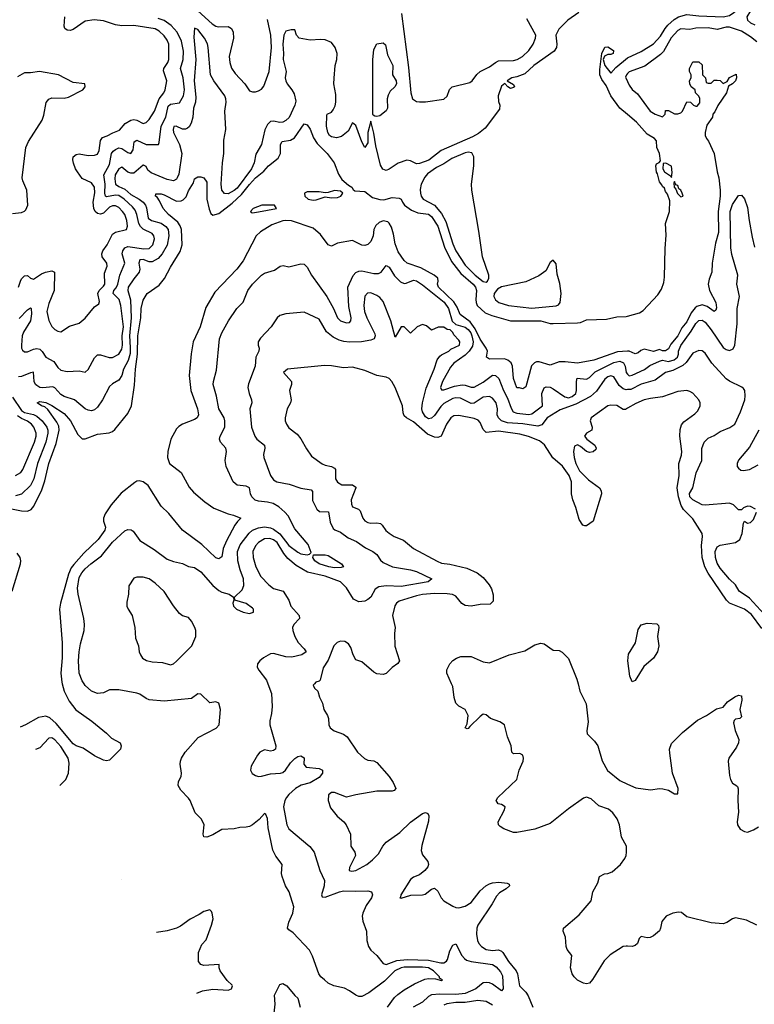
# Model space of a CAD drawing. Header units: inches. Extents: x 1384664 to 1536621, y 460766 to 646467.
# Tile 21 of 256: x 1435998 to 1440834, y 477889 to 484372. Entities that reach past the tile are written whole.
import ezdxf

# ---------------------------------------------------------------- set-up
doc = ezdxf.new("R2010")
doc.units = ezdxf.units.IN
doc.header["$MEASUREMENT"] = 0
for name, color, linetype in [('B4437', 7, 'Continuous'), ('B4438', 7, 'Continuous'), ('B4447', 7, 'Continuous'), ('B4448', 7, 'Continuous')]:
    doc.layers.add(name, color=color, linetype=linetype)

msp = doc.modelspace()

# ---------------------------------------------------------------- linework, layer by layer
at = {"layer": 'B4437', "color": 5}
for points, elevation in [([(1436278, 480000), (1436290.1, 479950), (1436324.2, 479884.2), (1436367.9, 479827.9), (1436472.7, 479752.7), (1436570, 479674), (1436602, 479642), (1436658.8, 479610), (1436667.3, 479590), (1436662, 479570), (1436590, 479496), (1436570, 479491.8), (1436550, 479497.7), (1436490, 479525.5), (1436415.1, 479575.1), (1436370, 479589.9), (1436350, 479604.1), (1436238.1, 479738), (1436195.8, 479775.8), (1436170, 479785.5), (1436123, 479777), (1436037, 479730), (1436000.4, 479714.2)], 520), ([(1438420.2, 477870), (1438466.3, 477933.7), (1438486.5, 477953.5), (1438530, 477984.7), (1438596.6, 478023.4), (1438665, 478055), (1438690, 478059.9), (1438736.6, 478056.6), (1438774.5, 478045.5), (1438782, 478050), (1438761.8, 478061.8), (1438761.6, 478070), (1438722.6, 478110), (1438690.2, 478130), (1438650, 478134.5), (1438530, 478134.3), (1438510, 478130.1), (1438467.7, 478110), (1438399, 478041), (1438296, 477964), (1438250, 477940.4), (1438230, 477940.4), (1438210, 477948.5), (1438170, 477977.8), (1438135.4, 477995.4), (1438066.2, 478010), (1438030, 478029.2), (1438004.1, 478050), (1437981.1, 478070), (1437967.2, 478090), (1437926.3, 478206.3), (1437905.5, 478245.5), (1437799.5, 478359.5), (1437770, 478378.7), (1437760.9, 478390), (1437769.3, 478430), (1437796.1, 478490), (1437803.1, 478530), (1437771.6, 478630), (1437747.2, 478670), (1437727, 478730), (1437722.6, 478750), (1437727.2, 478810), (1437684.6, 478864.6), (1437664, 478904), (1437633.7, 479050), (1437630, 479112), (1437618, 479138), (1437610, 479146), (1437574.1, 479105.9), (1437530, 479070.5), (1437510, 479060.5), (1437490, 479054.9), (1437446.5, 479053.5), (1437410, 479044.2), (1437330, 479040.3), (1437270, 479004.9), (1437230.7, 478990.7), (1437210.9, 478990.9), (1437206, 479010), (1437212.7, 479070), (1437203.8, 479090), (1437192.7, 479110), (1437154, 479150), (1437120.7, 479230), (1437110, 479246), (1437059.2, 479299.2), (1437042.4, 479330), (1437043.4, 479356.6), (1437060.7, 479390), (1437064, 479410), (1437054, 479470), (1437057.3, 479490), (1437064, 479510), (1437088, 479550), (1437173.7, 479646.3), (1437292.1, 479707.9), (1437310.3, 479730), (1437320.3, 479830), (1437310, 479871), (1437290, 479880.7), (1437250, 479873.4), (1437190.2, 479930.2), (1437170, 479934.4), (1437130, 479902.6), (1436950, 479885.5), (1436850, 479894.7), (1436830, 479901.8), (1436790, 479930.3), (1436770, 479938), (1436650, 479960.8), (1436590, 479960.2), (1436550, 479940.9), (1436510, 479935.3), (1436470, 479951.4), (1436430, 479987.9), (1436422.2, 480000)], 540), ([(1437632.5, 480000), (1437655.6, 479935.6), (1437659.8, 479850), (1437655.4, 479804.6), (1437644.2, 479755.8), (1437644.9, 479730), (1437685.5, 479590), (1437682.8, 479570), (1437670, 479559.3), (1437650, 479556), (1437610, 479563.7), (1437578.8, 479550), (1437563, 479530), (1437522.4, 479457.6), (1437518.3, 479430), (1437529.3, 479409.3), (1437550, 479394.9), (1437570, 479389.2), (1437590, 479390.2), (1437650, 479406), (1437715.1, 479410), (1437730, 479415.2), (1437747.4, 479430), (1437781.2, 479478.8), (1437810, 479507.9), (1437830, 479521.2), (1437850, 479525.2), (1437871.9, 479511.9), (1437868.1, 479470), (1437884.2, 479450), (1437970, 479442.7), (1437990.9, 479430.9), (1437992.1, 479410), (1437970, 479383.4), (1437910, 479346.3), (1437851.6, 479331.6), (1437812.9, 479310), (1437770, 479270.5), (1437755.1, 479250), (1437743.9, 479230), (1437735.7, 479190), (1437757.5, 479070), (1437770, 479045.3), (1437907.3, 478927.3), (1437936.5, 478890), (1437973.6, 478770), (1438004.4, 478704.5), (1438002.1, 478670), (1437985.5, 478610), (1437990, 478596.4), (1438010, 478594.3), (1438102.9, 478630), (1438130, 478635.5), (1438207, 478633), (1438290, 478637), (1438314, 478630), (1438321.3, 478610), (1438314.9, 478590), (1438279.2, 478540.8), (1438256.8, 478490), (1438253.7, 478470), (1438257, 478437), (1438280.9, 478370), (1438284.2, 478310), (1438294, 478270), (1438310, 478245.5), (1438350.3, 478210.3), (1438390, 478157.3), (1438410, 478150.4), (1438481.5, 478178.5), (1438550, 478185.2), (1438690, 478179.9), (1438770, 478161.5), (1438790, 478162.3), (1438807.4, 478172.6), (1438814.9, 478185.1), (1438830, 478240.3), (1438850, 478277.8), (1438870, 478288.4), (1438909.5, 478209.5), (1438925.5, 478190), (1438940.5, 478180.5), (1438970.6, 478170.6), (1439110, 478150.6), (1439135.8, 478135.8), (1439163.2, 478103.2), (1439176.3, 478076.3), (1439181.5, 477990), (1439170, 477977.4), (1439110, 478020.8), (1439090, 478030.4), (1439070, 478033.4), (1439050, 478030.5), (1439000.2, 477990), (1438930, 477960.8), (1438870, 477953.5), (1438764, 477956), (1438710, 477951.1), (1438690, 477940.6), (1438650, 477904.3), (1438589.5, 477870.5)], 560), ([(1437938.5, 480000), (1437930.3, 479990), (1437939.5, 479970), (1437960.2, 479950), (1437971.2, 479911.2), (1437991.6, 479871.6), (1438000.3, 479830), (1438024.9, 479790), (1438031.6, 479770), (1438033.4, 479730), (1438041.3, 479710), (1438067.7, 479690), (1438130, 479668.8), (1438154.9, 479650), (1438223.1, 479550), (1438267.1, 479507.1), (1438290, 479496.8), (1438330, 479491.5), (1438350, 479481.4), (1438430.7, 479390), (1438457.3, 479350), (1438474.3, 479310), (1438462.4, 479297.6), (1438450, 479292.2), (1438350, 479292.6), (1438210, 479268.7), (1438150, 479252.4), (1438070, 479284.4), (1438050, 479284.2), (1438031.1, 479268.9), (1438028.8, 479230), (1438043.3, 479183.3), (1438087.6, 479127.6), (1438132.4, 479090), (1438148.5, 479070), (1438175.6, 479010), (1438177.4, 478930), (1438204.9, 478890), (1438208.9, 478870), (1438169.4, 478790), (1438168, 478770), (1438185.5, 478765.5), (1438210, 478770.2), (1438282.4, 478810), (1438319.9, 478840.1), (1438359.5, 478880.5), (1438389.2, 478930.8), (1438410, 478955.7), (1438500, 479020), (1438570, 479088), (1438650, 479146.4), (1438670, 479152), (1438685.5, 479145.5), (1438691.8, 479130), (1438690, 479095.3), (1438645.5, 478934.5), (1438642.2, 478902.2), (1438650, 478872.7), (1438684.2, 478830), (1438688.8, 478810), (1438685.9, 478794.1), (1438664.4, 478770), (1438630, 478742.4), (1438590, 478726.3), (1438570, 478711.1), (1438506.3, 478610), (1438505.8, 478594.2), (1438501, 478590), (1438510, 478587.8), (1438572.2, 478607.9), (1438650, 478609.4), (1438666.5, 478613.5), (1438710, 478648.2), (1438730, 478653), (1438750, 478633), (1438773.7, 478590), (1438791.2, 478571.2), (1438850, 478534.6), (1438870, 478526.3), (1438890, 478524.2), (1438930, 478535.4), (1438970, 478559.3), (1439030, 478637.3), (1439067.3, 478670), (1439090, 478681.4), (1439110, 478689.6), (1439153, 478693), (1439207.2, 478687.2), (1439219.5, 478679.5), (1439222.4, 478670), (1439201.5, 478650), (1439157.9, 478622.1), (1439137.8, 478602.2), (1439109.1, 478550), (1439013.6, 478410), (1439006.9, 478390), (1439005.5, 478350), (1439011.5, 478310), (1439020.9, 478290), (1439037.5, 478270), (1439070, 478249), (1439110, 478243.1), (1439150, 478247), (1439170, 478240.1), (1439179.2, 478230), (1439215.8, 478170), (1439265.9, 478110), (1439275, 478090), (1439288.4, 478010), (1439329.6, 477969.6), (1439344.9, 477944.9), (1439376.9, 477870)], 580), ([(1440000, 478271.9), (1439990, 478272.4), (1439970, 478268.9), (1439885.3, 478214.7), (1439845.6, 478174.4), (1439770, 478053), (1439750, 478028.4), (1439730, 478024.9), (1439710, 478028.8), (1439670, 478049.1), (1439648.2, 478070), (1439635.9, 478090), (1439623.8, 478130), (1439632.4, 478210), (1439602.2, 478250), (1439595.2, 478270), (1439591.5, 478331.4), (1439576.3, 478370), (1439577.3, 478390), (1439682.1, 478477.9), (1439761.1, 478570), (1439771.8, 478630), (1439803.7, 478690), (1439815.5, 478730), (1439849.1, 478749.1), (1439870, 478749.5), (1439898.7, 478761.3), (1439952.4, 478810), (1439981.1, 478850), (1439990.2, 478869.8), (1439993.1, 478890), (1439992.2, 478930), (1439960.4, 478990), (1439946, 479070), (1439932.4, 479110), (1439902.4, 479150), (1439873.5, 479173.5), (1439810, 479196.9), (1439761.2, 479241.2), (1439730, 479252.7), (1439710, 479246), (1439610, 479176), (1439490, 479080.7), (1439390, 479042.2), (1439270, 479020.8), (1439250, 479020.9), (1439185.1, 479045.1), (1439160.2, 479060.3), (1439150.5, 479070), (1439147.7, 479090), (1439190.4, 479170), (1439194, 479190), (1439170, 479203.8), (1439147.7, 479210), (1439134.9, 479230), (1439146.7, 479250), (1439272, 479370), (1439286, 479430), (1439312.4, 479490), (1439315.5, 479510), (1439310.7, 479530), (1439290, 479540.7), (1439250, 479537.3), (1439237.3, 479550), (1439233.4, 479590), (1439210.5, 479650), (1439190.7, 479730), (1439158.8, 479750), (1439097.3, 479770), (1439070, 479796), (1439050, 479798.4), (1439030, 479783.2), (1438960.8, 479719.2), (1438950, 479704.2), (1438943.1, 479703.1), (1438931, 479710), (1438943.9, 479736.1), (1438950.1, 479790), (1438930, 479830.2), (1438890, 479851.2), (1438870, 479872), (1438858.9, 479910), (1438850, 479981), (1438841.6, 480000)], 620), ([(1439674, 480000), (1439686.2, 479950), (1439727.7, 479867.7), (1439740.6, 479750), (1439731.7, 479690), (1439733.3, 479670), (1439781.8, 479621.8), (1439803.2, 479590), (1439832.6, 479492.6), (1439867.7, 479427.7), (1439950, 479362), (1440000, 479339.5)], 620), ([(1436210, 479643.5), (1436190, 479640.5), (1436130, 479577), (1436102, 479566.7)], 540), ([(1436261.4, 479329.5), (1436300.9, 479370), (1436319.6, 479410), (1436323.3, 479476.7), (1436317.4, 479510), (1436270, 479587.4), (1436230, 479630.8), (1436210, 479643.5)], 540), ([(1436671.5, 478710.3), (1436671.2, 478711.2), (1436670.7, 478711.7)], 520), ([(1437165.1, 477961.5), (1437202.7, 477977.2), (1437270, 477988.8), (1437370, 477982.4), (1437393.4, 477990), (1437398.8, 478010), (1437395.9, 478015.9), (1437364.9, 478044.9), (1437318, 478110), (1437311, 478130), (1437310.8, 478150.8), (1437210, 478144.7), (1437190, 478151.3), (1437176, 478170), (1437176, 478230), (1437198, 478282), (1437225.4, 478314.6), (1437261, 478410), (1437271, 478451), (1437266, 478490), (1437259.8, 478499.8), (1437250, 478510.6), (1437210, 478501.3), (1437180.1, 478479.9), (1437120.7, 478450), (1437056.2, 478403.8), (1437029.8, 478390.2), (1436970, 478373.6), (1436899, 478362.6)], 520), ([(1437673.8, 477830), (1437680.3, 477890), (1437674.9, 477950), (1437710, 478019), (1437730, 478025.2), (1437756, 478010), (1437810, 477946.6), (1437829.6, 477929.6), (1437844.4, 477870)], 540), ([(1439110, 477883.8), (1439068.7, 477908.7), (1439014, 477913.9), (1438930, 477902.1), (1438870, 477901.7), (1438810, 477891.9), (1438790, 477884.3)], 580)]:
    msp.add_lwpolyline(points, dxfattribs=dict(at, elevation=elevation))
at = {"layer": 'B4438', "color": 5}
for points, elevation in [([(1439680.2, 484419.8), (1439607.7, 484370), (1439546.8, 484310), (1439528.5, 484270), (1439534, 484210), (1439531.1, 484190), (1439515.7, 484164.3), (1439383.1, 484070), (1439323.6, 484016.4), (1439270, 483995.3), (1439238, 483990), (1439208, 483970), (1439250, 483946), (1439255.3, 483930), (1439250, 483924.7), (1439230, 483918), (1439212, 483930), (1439192.7, 483952.7), (1439170, 483934.8), (1439148.8, 483870), (1439150, 483834), (1439158, 483810), (1439157.1, 483782.9), (1439062, 483658), (1439018.3, 483621.7), (1438979.7, 483600.3), (1438772, 483510), (1438691.8, 483448.1), (1438630, 483426), (1438610, 483423.8), (1438570, 483443.1), (1438546.8, 483446.8), (1438490, 483427.4), (1438430, 483387.4), (1438410, 483379.1), (1438388.2, 483388.2), (1438374.1, 483414.1), (1438341.7, 483541.7), (1438330, 483626), (1438310, 483704.7), (1438289.7, 483630), (1438290, 483562), (1438270, 483531.3), (1438250, 483566.8), (1438210, 483676), (1438190, 483692), (1438161.5, 483638.5), (1438116.3, 483603.7), (1438084.8, 483595.2), (1438050, 483601.3), (1438038, 483610), (1438026, 483630), (1438017.6, 483670), (1438019.6, 483740.4), (1438022, 483750), (1438050, 483764), (1438062.5, 483777.5), (1438075.8, 483804.2), (1438079.3, 483830), (1438078.5, 483878.5), (1438067.3, 483950), (1438067.7, 483987.7), (1438074.4, 484070), (1438085.7, 484110), (1438087.9, 484150), (1438075.5, 484190), (1438050, 484221), (1438010, 484239.9), (1437977.9, 484242.1), (1437910, 484236.3), (1437838.8, 484250), (1437820.7, 484270), (1437810, 484304.7), (1437785.4, 484305.4), (1437750, 484296), (1437736, 484270), (1437729.9, 484210.1), (1437735.6, 484150), (1437733.3, 484110), (1437752.4, 484030), (1437746.8, 483990), (1437749.8, 483970), (1437758.2, 483950), (1437790.5, 483910.5), (1437804.3, 483884.3), (1437815.8, 483835.9), (1437809, 483810), (1437771.3, 483728.7), (1437750, 483707.4), (1437730, 483697.5), (1437710, 483694.8), (1437670, 483704.1), (1437650, 483702), (1437630, 483682), (1437612.8, 483647.2), (1437591.1, 483550), (1437553.2, 483486.8), (1437541.1, 483430), (1437524.7, 483390), (1437430, 483263.4), (1437410, 483246.6), (1437370, 483225.3), (1437346.8, 483226.8), (1437329.2, 483249.2), (1437323.5, 483290), (1437333.2, 483430), (1437342.7, 483490), (1437341.4, 483578.6), (1437354.2, 483650), (1437348.9, 483770), (1437357.3, 483830), (1437355.3, 483850), (1437348.2, 483870), (1437275.7, 483970), (1437253.8, 484010), (1437239.7, 484190), (1437234.2, 484214.2), (1437214, 484250), (1437170, 484307), (1437150, 484317.3), (1437143.8, 484256.2), (1437157.6, 484110), (1437146.3, 483970), (1437158.1, 483861.9), (1437155, 483830), (1437142.1, 483790), (1437138.7, 483730), (1437126.4, 483690), (1437112.8, 483667.2), (1437101.8, 483658.2), (1437090, 483652.3), (1437070, 483652.1), (1437028, 483670), (1437012.2, 483667.8), (1437007.5, 483650), (1437011.2, 483630), (1437050.8, 483550), (1437066.6, 483490), (1437045.2, 483354.8), (1437035.8, 483330), (1437030, 483322.2), (1437010, 483311.8), (1436970, 483320.9), (1436863.1, 483363.1), (1436841.5, 483381.5), (1436830, 483405.3), (1436813.2, 483413.2), (1436810, 483413.2), (1436750, 483362.2), (1436730, 483360.8), (1436710, 483368.3), (1436670, 483400.9), (1436650, 483390.9), (1436627.5, 483350), (1436624.8, 483324.7), (1436630, 483289.1), (1436650, 483273.8), (1436690, 483256.3), (1436730, 483220.8), (1436785.8, 483190), (1436812.1, 483170), (1436827.4, 483150), (1436833.5, 483133.5), (1436844.8, 483064.8), (1436866, 483050), (1436930, 483032.4), (1436960.8, 483010), (1436974.9, 482990), (1436980.1, 482950), (1436970, 482888.3), (1436936.9, 482830), (1436910, 482800.1), (1436870, 482777.6), (1436850, 482778.8), (1436810, 482792.2), (1436788.2, 482790), (1436782.9, 482770), (1436788.2, 482730), (1436785.6, 482710), (1436750, 482666.7), (1436712.8, 482610), (1436709.9, 482590), (1436726.7, 482526.7), (1436732.9, 482410), (1436720.1, 482290), (1436726.4, 482213.6), (1436724.8, 482175.2), (1436712.4, 482127.6), (1436681.4, 482070), (1436670, 482028.8), (1436650, 481998.3), (1436610, 481974), (1436590, 481956), (1436542.9, 481870), (1436510, 481821.5), (1436490, 481803.9), (1436470, 481797.2), (1436450, 481800.7), (1436430, 481810.2), (1436358.7, 481870), (1436290, 481892.1), (1436270, 481903.7), (1436230, 481947.8), (1436215.6, 481955.6), (1436150, 481948), (1436130, 481951.4), (1436110, 481962.6), (1436102, 481970), (1436094, 481990), (1436090, 482050.3), (1436070, 482047.5), (1436010, 482022), (1435990, 482020.1)], 540), ([(1437170.1, 484430), (1437265.1, 484345.2), (1437290, 484330.1), (1437306, 484326.1), (1437370, 484326.2), (1437393.3, 484313.3), (1437404.4, 484290), (1437406.3, 484250), (1437377.5, 484130), (1437381.2, 484090), (1437392.9, 484052.9), (1437416.7, 484016.7), (1437480.3, 483950), (1437510, 483903.8), (1437530, 483896.4), (1437550, 483896.4), (1437570, 483903.1), (1437590, 483913.7), (1437605.1, 483934.9), (1437639.6, 484030), (1437654.8, 484190), (1437650.9, 484269.1), (1437630, 484373.5)], 560), ([(1438512.7, 484412.7), (1438557.7, 484057.7), (1438573.9, 483890), (1438584.4, 483850), (1438610, 483833.4), (1438630, 483831.5), (1438670, 483832.3), (1438790, 483848.4), (1438812.5, 483867.5), (1438827.9, 483912.1), (1438845.1, 483930), (1438960.6, 483959.4), (1438976.4, 483970), (1439008.5, 484011.5), (1439030, 484030.3), (1439090, 484062.3), (1439130, 484090.3), (1439150, 484100.3), (1439250, 484102.8), (1439274, 484110), (1439307.6, 484130), (1439349.8, 484170), (1439378, 484210), (1439394.7, 484250), (1439395.6, 484270), (1439337.1, 484377.1)], 560), ([(1435989.9, 482610), (1436003.2, 482650), (1436010, 482664.9), (1436030, 482686.4), (1436050, 482686.7), (1436070, 482669.3), (1436090, 482663.2), (1436140.9, 482699), (1436167.3, 482710), (1436210, 482718.8), (1436228.4, 482710), (1436225.8, 482590), (1436190, 482503), (1436175.9, 482450), (1436190, 482390.4), (1436210, 482351.9), (1436230, 482332.8), (1436250, 482321.7), (1436270, 482317.6), (1436326.3, 482353.7), (1436390, 482373.7), (1436430, 482406.7), (1436490, 482482), (1436518.3, 482501.7), (1436523.2, 482516.8), (1436512.5, 482570), (1436520.3, 482590), (1436550, 482617.1), (1436558, 482630), (1436556.7, 482703.3), (1436573.7, 482750), (1436571.9, 482770), (1436542.1, 482810), (1436538.6, 482830), (1436546.2, 482850), (1436573.9, 482890), (1436610, 482959.5), (1436630, 482973.8), (1436700.5, 482990), (1436706.9, 483013), (1436703.4, 483050), (1436690, 483089.8), (1436675.1, 483110), (1436650, 483134.7), (1436630, 483145.4), (1436610, 483145.7), (1436590, 483136.9), (1436550, 483098.3), (1436530, 483092.3), (1436510, 483096.7), (1436494.2, 483110), (1436485.7, 483130), (1436481, 483170), (1436492.2, 483232.2), (1436490.2, 483270.2), (1436470, 483298.8), (1436410, 483327.2), (1436378, 483370), (1436365, 483390), (1436351.9, 483428), (1436347.2, 483450), (1436350.8, 483469.2), (1436370, 483484), (1436390, 483488.2), (1436450, 483478.7), (1436490, 483480.7), (1436510, 483486.3), (1436521.4, 483510), (1436530, 483576.4), (1436542.6, 483597.4), (1436573.6, 483606.4), (1436612, 483628), (1436655.4, 483644.6), (1436691.5, 483688.5), (1436729.9, 483710.1), (1436750, 483714), (1436770, 483710.8), (1436810, 483687.9), (1436830, 483694.7), (1436850, 483715.6), (1436885.9, 483770), (1436915.4, 483850), (1436946.9, 483890), (1436956.5, 483910), (1436965.8, 483970), (1436945.4, 484034.6), (1436946.9, 484050), (1436973.7, 484090), (1436980.7, 484110), (1436979.4, 484210), (1436970, 484237.8), (1436950, 484266.3), (1436917.2, 484297.2), (1436890, 484312.8), (1436750, 484333.2), (1436670, 484331.2), (1436630, 484339.3), (1436550, 484365.6), (1436488.8, 484371.2), (1436430, 484362.3), (1436350, 484306.4), (1436330, 484301), (1436310, 484302.4), (1436294.5, 484314.5), (1436290.7, 484330), (1436295.4, 484390)], 580), ([(1435994.7, 482405.3), (1436050, 482462.8), (1436070, 482475.8), (1436074.3, 482470), (1436075.7, 482435.7), (1436069, 482390), (1436024.3, 482315.7), (1436014.3, 482290), (1436009.5, 482229.5), (1436010.2, 482210.2), (1436016.7, 482196.7), (1436030, 482184.2), (1436050, 482185.5), (1436090, 482203.5), (1436110, 482206.4), (1436130, 482202.6), (1436146.6, 482186.6), (1436170, 482149.2), (1436222, 482122), (1436250, 482081.1), (1436270, 482065.5), (1436310, 482055.6), (1436390, 482060.3), (1436430, 482050.5), (1436450, 482068), (1436490, 482146.7), (1436510, 482165.5), (1436530, 482166.2), (1436587.8, 482147.8), (1436610, 482147.9), (1436650, 482169.5), (1436670, 482202.8), (1436674.3, 482230), (1436673.2, 482290), (1436681.4, 482350), (1436664.2, 482490), (1436652.9, 482530), (1436614.3, 482570), (1436617.2, 482590), (1436632.6, 482607.4), (1436644, 482630), (1436656.9, 482690), (1436689.3, 482770), (1436671.9, 482830), (1436676.3, 482850), (1436690.4, 482869.6), (1436710, 482879.6), (1436816.3, 482863.7), (1436850, 482866.3), (1436874.5, 482890), (1436885.9, 482930), (1436881.4, 482950), (1436870, 482963.9), (1436811.8, 482991.8), (1436794.5, 483010), (1436782.8, 483030), (1436768.8, 483090), (1436757.4, 483117.4), (1436740.1, 483140.1), (1436685.3, 483190), (1436650, 483213.8), (1436630, 483216.1), (1436570, 483206.3), (1436563.7, 483210), (1436557.6, 483230), (1436561.2, 483290), (1436551.4, 483350), (1436590, 483418.2), (1436601.7, 483490), (1436613.4, 483506.6), (1436630, 483517.7), (1436650, 483527.3), (1436670, 483524.7), (1436710, 483498.5), (1436730, 483491.2), (1436745, 483515), (1436751.7, 483568.2), (1436770, 483577.8), (1436830, 483551), (1436911.8, 483550), (1436916.8, 483563.2), (1436929.4, 483670), (1436959.4, 483730), (1436976.5, 483803.5), (1436990, 483816.4), (1437050, 483823.8), (1437076.9, 483870), (1437082.5, 483910), (1437074.6, 483990), (1437056.4, 484050), (1437075.4, 484110), (1437075.5, 484164.5), (1437062.5, 484230), (1437035, 484290), (1436994.8, 484334.8), (1436950, 484366.4), (1436910, 484379.6)], 560), ([(1440000, 483747.7), (1439950, 483789.9), (1439888.7, 483870), (1439858.7, 483938.8), (1439830, 483978.4), (1439817.8, 484010), (1439816.5, 484043.5), (1439830, 484150.4), (1439850.2, 484190.2), (1439870, 484194.2), (1439908, 484170), (1439906, 484150), (1439890, 484143.6), (1439870, 484142.9), (1439847.3, 484132.7), (1439839.3, 484110), (1439850, 484071), (1439890, 484021), (1439922.2, 484057.8), (1439998.8, 484121.2), (1440000, 484121.8)], 520), ([(1435950, 483095.8), (1436010, 483103), (1436029.6, 483110.4), (1436039.1, 483120.9), (1436051.6, 483150), (1436044.7, 483250), (1436018.9, 483310), (1436015.1, 483330), (1436039.3, 483530), (1436056.1, 483570), (1436145.7, 483710), (1436156.7, 483743.3), (1436172.6, 483827.4), (1436190, 483848.6), (1436210, 483857.4), (1436290, 483855.6), (1436318.9, 483861.1), (1436413.2, 483910), (1436429, 483930), (1436426, 483950), (1436350, 483957.6), (1436253.2, 484010), (1436128.8, 484031.2), (1436070, 484022.9), (1436030, 484022.9), (1435984.7, 483995.3)], 620), ([(1440000, 484018), (1439992, 484010), (1439987.1, 483992.9), (1440000, 483964.2)], 520), ([(1435890, 481163.2), (1436010, 481138), (1436050, 481136.3), (1436073.4, 481146.6), (1436091.7, 481168.3), (1436143.4, 481276.5), (1436164.4, 481335.6), (1436189.5, 481450), (1436238.5, 481581.4), (1436257.3, 481670), (1436254.9, 481694.9), (1436243, 481723), (1436184.4, 481804.4), (1436163.3, 481823.3), (1436140.9, 481830), (1436112.3, 481850), (1436130, 481857.3), (1436170, 481851.4), (1436210, 481831.4), (1436290, 481778.4), (1436331.8, 481730), (1436380.9, 481640.9), (1436410, 481612.6), (1436430, 481612.2), (1436510, 481642.4), (1436588, 481652.1), (1436610, 481661.7), (1436625.4, 481674.6), (1436710, 481778.8), (1436733.9, 481830), (1436754.9, 481965.1), (1436761.2, 482070), (1436774.8, 482170), (1436775.1, 482290), (1436794.6, 482410), (1436797.7, 482470), (1436810, 482525.5), (1436837.6, 482570), (1436915.7, 482624.3), (1436952.2, 482667.8), (1436990, 482742), (1437055.1, 482844.9), (1437068.4, 482890), (1437064, 482990), (1437055.4, 483015.4), (1437039.5, 483039.5), (1436978.2, 483090), (1436942, 483130), (1436918.8, 483178.8), (1436903.1, 483203.1), (1436892.3, 483210), (1436895.3, 483224.7), (1436930, 483224.6), (1436950, 483218.8), (1437030, 483176.6), (1437061.7, 483178.3), (1437074.9, 483185.1), (1437093.2, 483206.8), (1437110, 483245.5), (1437142.6, 483297.4), (1437150, 483324.7), (1437170, 483338), (1437190, 483338), (1437210.7, 483330.7), (1437230, 483302), (1437230.8, 483190), (1437244.5, 483124.5), (1437256.2, 483096.2), (1437270, 483086), (1437310, 483096.9), (1437396.2, 483163.8), (1437458, 483222), (1437510, 483287.3), (1437550.8, 483330), (1437605.2, 483374.8), (1437636.8, 483410), (1437699.9, 483460.1), (1437714.8, 483490), (1437715.6, 483550), (1437726, 483570), (1437780.9, 483579.1), (1437806.5, 483593.5), (1437870, 483685.5), (1437890, 483680.3), (1437910, 483651.3), (1437933.1, 483593.1), (1437955.8, 483555.8), (1438022, 483490), (1438069.1, 483430), (1438096, 483356), (1438119.2, 483319.2), (1438161.7, 483281.7), (1438183.8, 483270), (1438193.5, 483253.5), (1438204.9, 483244.9), (1438270, 483240.4), (1438321.4, 483201.4), (1438370, 483187.3), (1438394.5, 483185.5), (1438450, 483202), (1438496.2, 483196.2), (1438510, 483190.5), (1438517.7, 483170), (1438532.1, 483150), (1438577.4, 483117.4), (1438619.7, 483099.7), (1438690, 483091), (1438710, 483075.3), (1438750, 483012.4), (1438794.1, 482874.1), (1438840.6, 482780.6), (1438901.4, 482701.4), (1438982.9, 482630), (1438998.6, 482610), (1439006, 482590), (1439002, 482530), (1439002.9, 482510), (1439010.1, 482490.1), (1439062.6, 482442.6), (1439105.4, 482425.4), (1439230, 482390.2), (1439430, 482389), (1439490, 482371.5), (1439510, 482371.3), (1439670, 482375.2), (1439690, 482378.5), (1439730, 482395.6), (1439860.5, 482399.5), (1439930, 482415.5), (1439990, 482417.8), (1440000, 482420.4)], 520), ([(1440000, 482188.9), (1439934.2, 482185.8), (1439777.3, 482130), (1439670, 482111.6), (1439590, 482120.2), (1439550, 482119.8), (1439490, 482096.9), (1439418.4, 482118.4), (1439401.3, 482118.7), (1439386.2, 482113.8), (1439366.5, 482093.5), (1439330, 481955.3), (1439310, 481942), (1439288.9, 481948.8), (1439271.1, 481948.8), (1439250, 482008.7), (1439242.8, 482090), (1439233.7, 482113.7), (1439211.4, 482131.4), (1439190, 482138), (1439090, 482137.6), (1439072.3, 482150), (1439077.8, 482190), (1439069.9, 482210), (1439030, 482268.3), (1438997.3, 482337.3), (1438962.8, 482382.8), (1438897.3, 482430), (1438878.4, 482478.4), (1438855.4, 482515.4), (1438755.6, 482610), (1438748.6, 482630), (1438753.3, 482650), (1438751.1, 482670), (1438727.6, 482690), (1438638, 482738), (1438550, 482769.7), (1438530, 482787.3), (1438510, 482814.5), (1438490, 482844.2), (1438470, 482896), (1438459.7, 482959.7), (1438445.5, 483005.5), (1438431.6, 483031.6), (1438420.8, 483040.8), (1438390, 483048), (1438363.8, 483036.2), (1438342.6, 483017.4), (1438330.1, 482990), (1438324.4, 482950), (1438310, 482911.8), (1438290, 482891.4), (1438270, 482884.7), (1438250, 482887.2), (1438190, 482918.3), (1438090, 482900.9), (1438050, 482881.2), (1438030, 482889.2), (1437978.4, 482958.4), (1437930, 482999.3), (1437787.3, 483047.3), (1437750, 483050.8), (1437730, 483047.2), (1437658.7, 483021.3), (1437583.9, 482976.1), (1437556, 482950), (1437470, 482783.6), (1437427.6, 482730), (1437282.5, 482577.5), (1437222.5, 482477.5), (1437185.5, 482350), (1437141.1, 482250), (1437127.9, 482172.1), (1437113.6, 482030), (1437125.2, 481930), (1437168.9, 481810), (1437175.8, 481770), (1437165.5, 481750), (1437150, 481738.7), (1437070, 481709.8), (1437045.5, 481694.5), (1437030, 481677.6), (1436993.9, 481610), (1436973.6, 481530), (1436971, 481490), (1436983.6, 481450), (1437060.7, 481390), (1437114.6, 481294.6), (1437141.5, 481261.5), (1437217.4, 481197.4), (1437276.9, 481156.9), (1437370, 481118.4), (1437406, 481110), (1437454.8, 481090), (1437431.6, 481068.4), (1437415.1, 481044.9), (1437358.7, 480941.3), (1437338.4, 480890), (1437330, 480835.3), (1437310, 480822), (1437290, 480829.6), (1437197.7, 480917.7), (1437070.8, 481010), (1436980.3, 481120.3), (1436930, 481169.8), (1436844, 481304), (1436810, 481329.4), (1436784.4, 481335.6), (1436770, 481333.8), (1436755.1, 481324.9), (1436665.8, 481254.2), (1436601.1, 481178.8), (1436561.4, 481118.7), (1436550.7, 481090), (1436550.8, 481070), (1436563.2, 481030), (1436559.3, 481010), (1436514, 480950), (1436420.8, 480859.2), (1436354.9, 480785.1), (1436337.9, 480762.1), (1436318.8, 480721.2), (1436266.3, 480530), (1436260.5, 480490), (1436277.6, 480270), (1436277.4, 480170), (1436268.5, 480070), (1436275.5, 480010), (1436278, 480000)], 520), ([(1436422.2, 480000), (1436410, 480018.8), (1436390.1, 480070), (1436384.6, 480150), (1436389.2, 480210.8), (1436398, 480262), (1436422.8, 480350), (1436425.8, 480390), (1436420.3, 480430), (1436382.2, 480590), (1436379.7, 480630), (1436390, 480699.6), (1436407.4, 480730), (1436430, 480756.2), (1436466.5, 480790), (1436537, 480842.9), (1436610, 480932.2), (1436690, 481005.8), (1436710, 481015.6), (1436732.3, 481012.3), (1436745.1, 481005.1), (1436790, 480943.9), (1436883.3, 480883.3), (1436970, 480819.7), (1437010, 480803.7), (1437070, 480792), (1437110, 480772.7), (1437150, 480766), (1437190, 480735.6), (1437270, 480647.6), (1437310, 480614), (1437330, 480602.7), (1437378, 480590), (1437406, 480570), (1437408, 480550), (1437402, 480530), (1437405.2, 480510), (1437426, 480490), (1437470, 480471.4), (1437510, 480463), (1437537.3, 480470), (1437536.4, 480490), (1437530, 480498), (1437490, 480528.2), (1437414, 480550), (1437412, 480570), (1437462.8, 480617.2), (1437473.7, 480646.3), (1437471.3, 480690), (1437449.6, 480750), (1437435, 480810), (1437432.5, 480870), (1437450, 480915.4), (1437508.2, 480991.8), (1437530.2, 481010), (1437570, 481026.1), (1437610, 481031.9), (1437650, 481027.2), (1437670, 481017.7), (1437710, 480986.8), (1437770, 480911), (1437830, 480865.1), (1437850, 480855.3), (1437890.7, 480849.3), (1437907, 480853), (1437917.1, 480862.9), (1437897.2, 480917.2), (1437810, 481019.7), (1437764.6, 481104.6), (1437743.2, 481130), (1437703.7, 481163.7), (1437666, 481186), (1437630, 481196.2), (1437570, 481200.9), (1437548.9, 481208.8), (1437527.4, 481230), (1437517.4, 481250), (1437510, 481290.7), (1437490, 481300.7), (1437430, 481308.2), (1437403.1, 481330), (1437358, 481430), (1437351.6, 481470), (1437360.3, 481530), (1437354.9, 481550), (1437319.3, 481590), (1437314, 481610), (1437318.7, 481630), (1437347.8, 481690), (1437349.4, 481730), (1437343.5, 481750), (1437308.2, 481810), (1437293.3, 481893.3), (1437272.3, 481970), (1437273.4, 481990), (1437294.6, 482065.4), (1437313.6, 482270), (1437328.4, 482310), (1437372.6, 482390), (1437427.7, 482470), (1437468.6, 482511.4), (1437499.6, 482590), (1437530.2, 482630), (1437590, 482690.9), (1437610, 482703.5), (1437676.5, 482723.5), (1437712, 482750), (1437732.9, 482752.9), (1437770, 482745.1), (1437850, 482763.5), (1437870, 482763), (1437890, 482742.9), (1437918.8, 482690), (1438019.7, 482550), (1438063.2, 482470), (1438090, 482409.7), (1438110, 482389.7), (1438150, 482376.3), (1438170, 482378.4), (1438177.4, 482390), (1438179.3, 482410), (1438164.7, 482484.7), (1438157.7, 482610), (1438192.8, 482687.2), (1438211.6, 482708.4), (1438230, 482716.5), (1438250, 482717.8), (1438330, 482701.1), (1438359.6, 482700.4), (1438378.3, 482710), (1438410, 482754), (1438430, 482742.4), (1438464.9, 482684.9), (1438505.2, 482645.2), (1438530, 482635.9), (1438543.2, 482636.8), (1438590, 482656), (1438610, 482652.9), (1438650, 482625.9), (1438792.3, 482512.3), (1438822.2, 482470), (1438846.2, 482386.2), (1438870, 482365), (1438930, 482347.4), (1438950, 482332.7), (1438967.4, 482310), (1438975.1, 482290), (1438982.6, 482250), (1438978.1, 482221.9), (1438956.7, 482190), (1438930, 482162.2), (1438856.2, 482110), (1438834.9, 482085.1), (1438782.2, 481990), (1438769.2, 481950), (1438775.9, 481935.9), (1438790, 481935.9), (1438860.5, 481959.5), (1438910, 481968.7), (1438930, 481966.6), (1438970, 481951.8), (1438990, 481952.5), (1439050, 481985.2), (1439110, 482030.5), (1439130, 482029.8), (1439152.1, 482010), (1439183.3, 481930), (1439210, 481880.2), (1439233.2, 481813.2), (1439247, 481790), (1439270, 481782.2), (1439350, 481771.8), (1439370, 481776.9), (1439440.1, 481830), (1439435.4, 481910), (1439450, 481947.4), (1439465, 481955), (1439490, 481951.5), (1439510, 481941.6), (1439587.8, 481887.8), (1439610, 481882.5), (1439636.3, 481890), (1439658.6, 481910), (1439664.5, 481930), (1439662.7, 481990), (1439668.7, 482011.3), (1439730, 482005.4), (1439750, 482016.3), (1439787.4, 482052.6), (1439910, 482116), (1439950, 482122.8), (1439973.8, 482113.8), (1439984.1, 482090), (1439990, 482049.8), (1440000, 482038)], 540), ([(1440000, 481936.1), (1439990, 481935.4), (1439970, 481941.7), (1439944.5, 481964.5), (1439910, 482020.9), (1439890, 482027.2), (1439870, 482020.6), (1439850, 482005.3), (1439794.6, 481925.4), (1439755, 481890), (1439659.1, 481840.9), (1439557.3, 481802.7), (1439471, 481750), (1439434.8, 481705.2), (1439410, 481695.3), (1439310, 481712), (1439210, 481717.2), (1439170.8, 481730.8), (1439149.3, 481750), (1439142.2, 481770), (1439144.5, 481810), (1439135.9, 481850), (1439110, 481881), (1439090, 481891.1), (1439050, 481886.3), (1438990, 481846.6), (1438970, 481844.4), (1438899.9, 481879.9), (1438870, 481882), (1438850, 481877), (1438790, 481844.3), (1438770, 481824.2), (1438730, 481766.5), (1438710, 481747.9), (1438690, 481744.5), (1438670, 481756.8), (1438650.8, 481790), (1438645.9, 481810), (1438649, 481849), (1438674.1, 481945.9), (1438726.9, 482070), (1438747.1, 482132.9), (1438763.3, 482156.7), (1438774.7, 482165.3), (1438823.6, 482190), (1438836.8, 482203.2), (1438893.5, 482230), (1438895.3, 482250), (1438890, 482262.9), (1438856.8, 482296.8), (1438850, 482313.5), (1438832.4, 482330), (1438812.8, 482332.8), (1438790, 482348), (1438770, 482348), (1438752.7, 482347.3), (1438710, 482328.7), (1438676.4, 482356.4), (1438650, 482366), (1438614, 482350), (1438570, 482308.7), (1438530, 482348.7), (1438510, 482349), (1438470, 482282.7), (1438441.3, 482390), (1438390, 482517.1), (1438370, 482542.7), (1438350, 482556.8), (1438310, 482573.3), (1438288.9, 482571.1), (1438270, 482551.4), (1438263.1, 482490), (1438268, 482450), (1438282.7, 482410), (1438336.3, 482303.7), (1438339, 482290), (1438331.5, 482270), (1438310, 482261), (1438248.8, 482251.2), (1438170, 482248.9), (1438132.4, 482252.4), (1438101.2, 482261.2), (1438062.6, 482282.6), (1438017.5, 482317.5), (1437970, 482400.5), (1437870, 482447.2), (1437750, 482436), (1437710, 482425.1), (1437692.2, 482410), (1437654.4, 482350), (1437584.2, 482275.8), (1437568.7, 482250), (1437568.5, 482230), (1437575.3, 482210), (1437572.9, 482190), (1437553.4, 482150), (1437547.6, 482090), (1437505.1, 481974.9), (1437500.8, 481950), (1437507.9, 481910), (1437524.9, 481870), (1437526, 481850), (1437513.2, 481810), (1437525.2, 481690), (1437545.5, 481630), (1437558.5, 481610), (1437610.3, 481570), (1437611.5, 481550), (1437602.6, 481510), (1437605.4, 481490), (1437650.2, 481370), (1437670, 481342.9), (1437690, 481328.4), (1437773.2, 481313.2), (1437850, 481286.5), (1437916.1, 481276.1), (1437924.9, 481264.9), (1437925.7, 481205.7), (1437954, 481150), (1437972.8, 481132.8), (1438031.5, 481131.5), (1438043.1, 481063.1), (1438062.7, 481022.7), (1438073.5, 481013.5), (1438110, 480998), (1438159.8, 480959.8), (1438215.4, 480935.4), (1438275, 480895), (1438323.1, 480870), (1438348.5, 480850), (1438373.5, 480813.5), (1438390, 480798.7), (1438452.7, 480770), (1438570.6, 480750), (1438610, 480739.2), (1438710.4, 480690), (1438687.3, 480670), (1438510, 480639.1), (1438410, 480643.5), (1438362, 480638), (1438338.4, 480621.6), (1438309.4, 480570.6), (1438290, 480553.8), (1438270, 480543.4), (1438230, 480540.1), (1438196, 480556), (1438150, 480630.6), (1438110, 480669.8), (1438010, 480707.9), (1437893.8, 480733.8), (1437817.6, 480777.6), (1437763.7, 480823.7), (1437737.3, 480857.3), (1437693.8, 480930), (1437670, 480947.9), (1437644.7, 480955.3), (1437610, 480953.8), (1437569.4, 480930), (1437550, 480907.9), (1437532.4, 480870), (1437534.1, 480830), (1437552.1, 480770), (1437585.5, 480705.5), (1437637.5, 480650), (1437670, 480627.2), (1437732.1, 480610), (1437770.2, 480550), (1437782.7, 480510), (1437838.3, 480450), (1437840.3, 480430), (1437803.6, 480390), (1437795.2, 480370), (1437795.8, 480350), (1437810.2, 480310), (1437832.2, 480272.2), (1437872, 480230), (1437884.4, 480210), (1437856.3, 480190), (1437790, 480174.7), (1437750, 480177.9), (1437670, 480198.6), (1437650, 480196.2), (1437603.2, 480170), (1437578.9, 480150), (1437563.1, 480130), (1437562.6, 480110), (1437571.8, 480090), (1437623.9, 480023.9), (1437632.5, 480000)], 560), ([(1440000, 481814.1), (1439986.5, 481806.5), (1439970, 481805.6), (1439930, 481831), (1439890, 481834.8), (1439870, 481829.7), (1439760.5, 481750), (1439752.7, 481730), (1439766, 481690), (1439764.9, 481670), (1439730.3, 481649.7), (1439716.4, 481630), (1439732.2, 481610), (1439784.2, 481570), (1439793.4, 481550), (1439790, 481541.2), (1439774.1, 481525.9), (1439750, 481522.2), (1439729.9, 481529.9), (1439690, 481562.2), (1439670, 481572.6), (1439650, 481564.5), (1439643.5, 481530), (1439648, 481490), (1439659.1, 481450), (1439682.6, 481402.6), (1439742.1, 481342.1), (1439814.7, 481290), (1439827.2, 481270), (1439828.4, 481250), (1439773.2, 481070), (1439730, 481038.9), (1439718.9, 481038.9), (1439704.9, 481044.9), (1439681.4, 481081.4), (1439660.3, 481160.3), (1439639.2, 481210), (1439631.9, 481250), (1439630.8, 481330), (1439615.3, 481370), (1439571.9, 481431.9), (1439508.3, 481488.3), (1439453.1, 481573.1), (1439419.4, 481599.4), (1439348.3, 481628.3), (1439290, 481642.2), (1439150, 481662.2), (1439070, 481654.6), (1439050, 481673.7), (1439030, 481719.7), (1439016.1, 481736.1), (1438990, 481745.4), (1438890, 481765.7), (1438857.1, 481762.9), (1438836.5, 481750), (1438808.1, 481710), (1438771.8, 481630), (1438750, 481620.5), (1438730, 481622.7), (1438683.2, 481643.2), (1438590, 481724.7), (1438543.6, 481750), (1438530, 481763.6), (1438523.7, 481783.7), (1438519.3, 481830), (1438469.5, 481950), (1438447.8, 481990), (1438430, 482008.8), (1438410, 482019.3), (1438350, 482028.7), (1438270, 482061.3), (1438190, 482083.5), (1438130, 482080.9), (1438050, 482093.5), (1438005.5, 482094.5), (1437762, 482070), (1437735.3, 482050), (1437787.4, 481990), (1437787, 481970), (1437774.9, 481930), (1437785.7, 481870), (1437780.3, 481850), (1437758.9, 481810), (1437746.9, 481750), (1437746.2, 481730), (1437753.6, 481710), (1437770, 481684.6), (1437824, 481644), (1437850, 481613.4), (1437885.5, 481545.5), (1437918.9, 481498.9), (1437990, 481447.6), (1438010, 481437.9), (1438050.6, 481430), (1438070, 481419.5), (1438076.2, 481410), (1438078.3, 481350), (1438090, 481328.1), (1438119.1, 481310), (1438188.6, 481308.6), (1438210, 481294.4), (1438212, 481290), (1438179.8, 481210), (1438181.9, 481181.9), (1438190, 481164.9), (1438228.2, 481148.2), (1438238.5, 481138.5), (1438257.5, 481090), (1438270, 481072.8), (1438290, 481060.5), (1438310, 481056.1), (1438350, 481060.1), (1438374.1, 481054.1), (1438384.9, 481044.9), (1438408.4, 481008.4), (1438430, 480990.2), (1438463, 480970), (1438524.8, 480944.7), (1438590.1, 480890.1), (1438745.9, 480805.9), (1438774.4, 480794.4), (1438830, 480786.5), (1438941.3, 480761.3), (1439010, 480730.2), (1439050, 480698.9), (1439088.7, 480650), (1439105, 480625), (1439115.8, 480584.2), (1439115.6, 480544.4), (1439095.9, 480524.1), (1439030, 480520.9), (1438969.5, 480510.5), (1438930, 480515.2), (1438909.1, 480529.1), (1438870, 480575.6), (1438847.8, 480587.8), (1438812.8, 480592.8), (1438730, 480593.8), (1438650, 480587.4), (1438610, 480579.5), (1438497.2, 480542.8), (1438479.5, 480530), (1438467.7, 480512.3), (1438452.2, 480450), (1438471, 480371), (1438464.6, 480330), (1438467.4, 480247.4), (1438498.8, 480150), (1438487.7, 480132.3), (1438450, 480107), (1438410, 480066.6), (1438390, 480059.8), (1438350, 480064.1), (1438330, 480076), (1438250, 480144), (1438210, 480158), (1438192.8, 480190), (1438177.8, 480237.8), (1438162.2, 480262.2), (1438138.1, 480278.1), (1438110, 480280.2), (1438087.6, 480272.4), (1438067.1, 480250), (1438030, 480156), (1437995.9, 480104.1), (1437976.2, 480023.8), (1437970, 480016.8), (1437946.7, 480010), (1437938.5, 480000)], 580), ([(1435950, 481886.4), (1436010, 481798.6), (1436030, 481786.4), (1436090, 481772.2), (1436110, 481761.9), (1436146.6, 481730), (1436176.1, 481690), (1436182.9, 481670), (1436183.3, 481650), (1436170.6, 481590), (1436116.1, 481450), (1436091.8, 481348.2), (1436070, 481306), (1436010, 481249), (1435970, 481237.7)], 540), ([(1435969.8, 481370.2), (1436005.3, 481390), (1436019.5, 481410), (1436095.9, 481590), (1436106.4, 481630), (1436106.7, 481650), (1436092.2, 481690), (1436075, 481710), (1436050, 481729.1), (1436010, 481746.6), (1435984, 481764)], 560), ([(1435947.7, 480610), (1436004, 480790), (1436006.5, 480810), (1436002.2, 480830), (1435980.5, 480860.4)], 520), ([(1438841.6, 480000), (1438810.7, 480070), (1438811, 480091), (1438830.7, 480130), (1438850, 480151.8), (1438872.8, 480167.2), (1438901.6, 480178.4), (1438970, 480179.7), (1439050, 480144.5), (1439090, 480136.9), (1439220.7, 480190), (1439324, 480216), (1439390, 480256.2), (1439430, 480266.2), (1439450, 480262.5), (1439510, 480220.9), (1439550, 480218), (1439570, 480208.6), (1439610, 480166.6), (1439666.6, 480030), (1439674, 480000)], 620)]:
    msp.add_lwpolyline(points, dxfattribs=dict(at, elevation=elevation))
for points, elevation in [([(1438350, 483734), (1438335.9, 483735.9), (1438324.5, 483744.5), (1438323.7, 483750), (1438323.7, 484110), (1438330, 484174), (1438341.3, 484198.7), (1438350, 484212.4), (1438390, 484220.7), (1438405.8, 484205.8), (1438419.8, 484139.8), (1438454.3, 484070), (1438453.1, 484010), (1438475.9, 483970), (1438479.2, 483950), (1438468.9, 483930), (1438437.9, 483902.1), (1438424.5, 483875.5), (1438418.2, 483850), (1438419.2, 483790), (1438410, 483771.1), (1438370, 483739.8)], 540), ([(1438950, 483499.7), (1438930, 483495.6), (1438843, 483457.1), (1438790, 483422.3), (1438741.3, 483398.7), (1438683.5, 483356.5), (1438664.6, 483335.4), (1438641.2, 483290), (1438634.8, 483254.8), (1438635.8, 483230), (1438640.8, 483210), (1438654.9, 483190), (1438730, 483151.1), (1438774.9, 483094.9), (1438803, 483043), (1438850, 482895.2), (1438869.2, 482850), (1438930, 482755.3), (1438997.2, 482690), (1439050, 482649.2), (1439070, 482643.2), (1439078.9, 482650), (1439087.2, 482670), (1439085.6, 482690), (1439044.1, 482810), (1439020.7, 482980.7), (1438973.7, 483250), (1438972.5, 483290), (1438988.9, 483410), (1438988.5, 483468.5), (1438974.9, 483494.9)], 540), ([(1438070, 483247.6), (1438030, 483233.6), (1438010, 483231.4), (1437970, 483237.6), (1437910, 483239.1), (1437890, 483238), (1437874, 483230), (1437875.2, 483210), (1437897, 483190), (1437930, 483183.2), (1437950, 483186.7), (1438010, 483206.7), (1438050, 483199.1), (1438090, 483201.8), (1438113.3, 483210), (1438126, 483230), (1438110, 483242)], 520), ([(1437675.3, 483150), (1437592, 483150), (1437534.9, 483130), (1437518, 483110), (1437521.7, 483101.7), (1437530, 483099.3), (1437570, 483106.3), (1437688, 483130)], 520), ([(1439510, 482789.6), (1439490, 482773.6), (1439460.8, 482719.2), (1439415.1, 482684.9), (1439330, 482647.1), (1439170, 482612.4), (1439143, 482597.1), (1439122.8, 482570), (1439119.6, 482550), (1439130, 482527.4), (1439153, 482510), (1439217.1, 482490), (1439370, 482473.3), (1439530, 482487.5), (1439545, 482495), (1439555.9, 482510), (1439562.8, 482570), (1439554.5, 482634.5), (1439537.3, 482697.2), (1439530, 482764)], 540), ([(1438070, 480763.7), (1438033, 480770), (1437969, 480790), (1437940.8, 480810), (1437928.5, 480831.4), (1437931.9, 480848.1), (1438009.6, 480849.6), (1438030, 480844.2), (1438117.5, 480790), (1438130, 480769.7), (1438115.3, 480764.7)], 540), ([(1436810, 480702), (1436770, 480701.6), (1436750, 480694), (1436716.1, 480643.9), (1436714.9, 480590), (1436702.7, 480537.2), (1436703.2, 480510), (1436711.6, 480490), (1436739.6, 480450), (1436756.9, 480370), (1436760.2, 480300.2), (1436781.3, 480250), (1436784.9, 480210), (1436792.7, 480190), (1436807.7, 480167.7), (1436832.5, 480152.5), (1436870, 480144.4), (1436939.2, 480139.2), (1436990, 480124.4), (1437010, 480131.9), (1437030, 480148.9), (1437130.8, 480249.2), (1437158.4, 480310), (1437158.7, 480350), (1437151.5, 480370), (1437130, 480412.7), (1437110, 480435.1), (1437070, 480447.6), (1437050, 480462.4), (1437010, 480512.4), (1436950, 480606.2), (1436890, 480662.7), (1436850, 480689.7)], 560)]:
    msp.add_lwpolyline(points, close=True, dxfattribs=dict(at, elevation=elevation))
at = {"layer": 'B4447', "color": 5, "elevation": 620}
for points in [[(1440000, 479339.5), (1440054.9, 479314.9), (1440150, 479301.2), (1440210, 479309.3), (1440233.2, 479306.8), (1440270, 479298), (1440310, 479275.1), (1440330, 479274), (1440332.4, 479310), (1440296.8, 479410), (1440277.3, 479542.7), (1440275.6, 479570), (1440290, 479605.6), (1440361.2, 479678.8), (1440461, 479759), (1440519.6, 479790), (1440585.6, 479834.4), (1440630, 479845.6), (1440658.9, 479881.1), (1440705.3, 479914.7), (1440730, 479923.5), (1440750, 479919.6), (1440751.2, 479891.2), (1440739.8, 479830), (1440750, 479782), (1440738, 479770), (1440710, 479767.3), (1440701.3, 479758.7), (1440696.6, 479743.4), (1440707.9, 479692.1), (1440732.4, 479632.4), (1440731.2, 479610), (1440717.7, 479582.3), (1440666.3, 479510), (1440661.5, 479490), (1440670, 479395.3), (1440677.8, 479370), (1440690, 479344.2), (1440712.5, 479332.5), (1440722.8, 479322.8), (1440728.8, 479308.8), (1440725.3, 479230), (1440730, 479154), (1440721.4, 479090), (1440723.8, 479070), (1440741.9, 479041.9), (1440770, 479026.1), (1440790, 479023.4), (1440830, 479036.9), (1440862.7, 479057.3)], [(1440850, 478410.4), (1440783.1, 478443.1), (1440710, 478459.3), (1440690, 478453), (1440652.8, 478427.2), (1440630, 478419.2), (1440550, 478425.8), (1440390, 478465.8), (1440354, 478494), (1440336, 478496), (1440298, 478490), (1440255.1, 478470), (1440225.8, 478434.2), (1440217.8, 478390), (1440210, 478372.7), (1440170, 478340.2), (1440148.2, 478328.1), (1440130, 478327.2), (1440090, 478334.9), (1440077.3, 478322.8), (1440064.8, 478290), (1440050, 478276.1), (1440030, 478270.2), (1440000, 478271.9)]]:
    msp.add_lwpolyline(points, dxfattribs=at)
at = {"layer": 'B4448', "color": 5}
for points, elevation in [([(1440000, 484121.8), (1440090, 484162), (1440170, 484214), (1440217, 484263), (1440246.8, 484313.2), (1440264.9, 484335.1), (1440307.2, 484372.9), (1440336.2, 484390), (1440390, 484406), (1440470, 484396.5), (1440630, 484390.2), (1440670, 484400.3), (1440700, 484420), (1440799.5, 484500.5), (1440829.7, 484550.3), (1440883.7, 484590)], 520), ([(1440844.6, 484475.4), (1440809, 484431), (1440786, 484390), (1440788.4, 484370), (1440810, 484350.5), (1440838.3, 484338.3)], 520), ([(1440850, 484226.3), (1440810, 484258.9), (1440750, 484295.8), (1440670, 484322.2), (1440650, 484323.1), (1440590, 484307.3), (1440530, 484317.4), (1440450, 484316.3), (1440410, 484306.6), (1440350, 484311.3), (1440330, 484300.5), (1440286.8, 484253.2), (1440237.3, 484162.7), (1440217.6, 484142.4), (1440113.9, 484066.1), (1440010, 484028), (1440000, 484018)], 520), ([(1440000, 483964.2), (1440010, 483942), (1440030, 483913.4), (1440064.4, 483884.4), (1440148.5, 483770), (1440181, 483750), (1440230, 483732), (1440248, 483750), (1440250, 483774), (1440270, 483774), (1440310, 483751.3), (1440330, 483751.3), (1440350, 483758), (1440362, 483770), (1440390, 483832), (1440414, 483830), (1440434, 483810), (1440450, 483802), (1440458, 483802), (1440476.4, 483823.6), (1440474.6, 483854.6), (1440468, 483870), (1440448, 483890), (1440446, 483910), (1440418, 483930), (1440409.1, 483949.1), (1440408.7, 483970), (1440418, 483990), (1440418, 484010), (1440408, 484030), (1440408, 484050), (1440430, 484094), (1440470, 484094), (1440490, 484074), (1440494, 484010), (1440514, 483990), (1440518, 483958), (1440530, 483954), (1440550, 483954), (1440570, 483974), (1440590, 483974), (1440610, 483972), (1440630, 483952), (1440655.3, 483964.7), (1440670, 483991.3), (1440714, 484014), (1440718, 483990), (1440711, 483970), (1440691.3, 483950), (1440665.4, 483934.6), (1440650.5, 483890), (1440593.7, 483806.3), (1440574.4, 483765.6), (1440562, 483750), (1440558, 483730), (1440522, 483678), (1440511, 483630), (1440511, 483610), (1440518.8, 483590), (1440532.4, 483572.4), (1440570.3, 483490), (1440590.2, 483370), (1440601.5, 483330), (1440609.1, 483250), (1440609.1, 483209.1), (1440596.6, 483110), (1440597.5, 482970), (1440579.3, 482900.7), (1440555.9, 482770), (1440555.6, 482710), (1440536.4, 482663.6), (1440531.1, 482630), (1440538.5, 482590), (1440580.8, 482510), (1440585.9, 482474.1), (1440581.3, 482458.7), (1440570, 482449.8), (1440524.4, 482484.4), (1440490, 482494.4), (1440456, 482484), (1440444.4, 482475.6), (1440418.3, 482441.7), (1440390, 482382.5), (1440357.2, 482342.8), (1440330, 482289.9), (1440284.8, 482235.2), (1440270, 482204.8), (1440250, 482192.1), (1440230, 482192.6), (1440210, 482200.7), (1440170, 482187.1), (1440110, 482201.8), (1440087.1, 482192.9), (1440070, 482178), (1440050, 482172.2), (1440009.4, 482189.4), (1440000, 482188.9)], 520), ([(1440000, 482420.4), (1440078.5, 482441.5), (1440103.1, 482456.9), (1440200.2, 482559.8), (1440222.8, 482597.1), (1440239.1, 482640.9), (1440243.9, 482676.1), (1440246.7, 482866.6), (1440253.6, 482953.6), (1440249.9, 483030), (1440275.1, 483110), (1440278.9, 483178.9), (1440263.3, 483223.3), (1440250, 483240.7), (1440242.3, 483262.2), (1440230, 483272.7), (1440225.8, 483285.8), (1440210, 483305.1), (1440197.2, 483357.2), (1440190, 483368), (1440185.2, 483410), (1440190, 483422), (1440208.4, 483431.6), (1440216.4, 483443.6), (1440209.2, 483490), (1440191.8, 483530), (1440190, 483574), (1440177.2, 483590), (1440130, 483617.4), (1440058.4, 483698.4), (1440000, 483747.7)], 520), ([(1440000, 482038), (1440010, 482026.3), (1440030, 482031.2), (1440111.7, 482068.3), (1440145.7, 482094.3), (1440210, 482123.5), (1440230, 482129.6), (1440270, 482122.6), (1440307.5, 482132.5), (1440329.5, 482150.5), (1440335.3, 482170), (1440334.5, 482190), (1440350, 482226.9), (1440419.4, 482320.6), (1440450, 482372.4), (1440470, 482392.2), (1440490, 482394.4), (1440510, 482379.9), (1440550, 482329.9), (1440630, 482213.4), (1440650, 482199.6), (1440670, 482194.3), (1440695.2, 482204.8), (1440705.9, 482230), (1440721, 482370), (1440721.8, 482470), (1440737.2, 482550), (1440719.7, 482630), (1440726.5, 482690), (1440686, 482826), (1440679.2, 482870), (1440675, 483110), (1440690, 483154.5), (1440730, 483214), (1440750, 483217), (1440770, 483192), (1440790, 483135.1), (1440799.9, 483050), (1440819.9, 482939.9), (1440835.1, 482875.1)], 540), ([(1440841.6, 481150), (1440810, 481167.2), (1440790, 481169.7), (1440762.8, 481157.1), (1440750, 481144), (1440730, 481145.1), (1440696.9, 481176.9), (1440670, 481189.8), (1440510, 481175.8), (1440490, 481178.2), (1440430, 481209.9), (1440409.5, 481230), (1440408.2, 481251.8), (1440430.5, 481290), (1440451.2, 481388.8), (1440489.7, 481470), (1440488.7, 481548.7), (1440503.5, 481590), (1440530, 481617.6), (1440570, 481634.2), (1440610, 481661.5), (1440673.7, 481686.3), (1440705.7, 481710), (1440743.7, 481790), (1440771.9, 481870), (1440774.9, 481894.9), (1440771.5, 481930), (1440763, 481943), (1440752.9, 481952.9), (1440670, 481992.1), (1440650, 482007.2), (1440555.3, 482110), (1440510, 482175.8), (1440490, 482191.1), (1440470, 482193.7), (1440430, 482177.2), (1440385.9, 482114.1), (1440364.3, 482095.7), (1440296.9, 482063.1), (1440250, 482049.9), (1440181.4, 481998.6), (1440090, 481973.2), (1440022.3, 481937.8), (1440000, 481936.1)], 560), ([(1440884, 480364), (1440815.6, 480455.6), (1440769.9, 480489.9), (1440670.9, 480530), (1440650.6, 480550), (1440530, 480727.2), (1440508.9, 480770), (1440491.5, 480831.5), (1440486.4, 480910), (1440493.2, 480970), (1440490.8, 480990), (1440430, 481086.4), (1440367.2, 481147.2), (1440353.6, 481173.6), (1440334.7, 481230), (1440326.1, 481290), (1440338.9, 481370), (1440338.5, 481450), (1440354.3, 481505.7), (1440356.2, 481530), (1440344.2, 481630), (1440345.8, 481674.2), (1440355.7, 481704.3), (1440370, 481724.9), (1440442.8, 481777.2), (1440462.4, 481797.6), (1440478, 481830), (1440478, 481850), (1440469.4, 481870), (1440430, 481912.3), (1440410, 481924.5), (1440390, 481929.6), (1440330, 481923.1), (1440230, 481888.7), (1440150, 481878.3), (1440110, 481868.2), (1440054.9, 481845.1), (1440000, 481814.1)], 580), ([(1440865.1, 481670), (1440803.5, 481556.5), (1440730, 481472.4), (1440721.3, 481450), (1440722.4, 481430), (1440730, 481419.5), (1440746.5, 481406.5), (1440762.9, 481402.9), (1440802, 481410), (1440859.1, 481440.9)], 540), ([(1440898.5, 480458.5), (1440802.6, 480562.7), (1440734.6, 480610), (1440709.8, 480650), (1440670, 480689.1), (1440610, 480759.9), (1440590, 480792.9), (1440578.5, 480830), (1440576.6, 480870), (1440590, 480901.1), (1440610, 480911.5), (1440709.8, 480930.2), (1440739.2, 480950), (1440754.2, 480990), (1440762.7, 481057.3), (1440769.3, 481070.7), (1440790, 481058), (1440810, 481061.3), (1440830, 481081.3), (1440849.7, 481130)], 560)]:
    msp.add_lwpolyline(points, dxfattribs=dict(at, elevation=elevation))
for points, elevation in [([(1440252.7, 483427.3), (1440234, 483426), (1440232, 483390), (1440242, 483370), (1440283.6, 483343.6), (1440290, 483334), (1440294.5, 483365.5), (1440290, 483408)], 520), ([(1440310, 483306), (1440303.6, 483296.4), (1440306.8, 483270), (1440317.3, 483257.3), (1440327.9, 483227.9), (1440350, 483206), (1440366, 483210), (1440359.5, 483230), (1440350, 483249), (1440338, 483258), (1440330, 483281.2), (1440322, 483282), (1440312.5, 483292.5)], 520), ([(1440030, 480012.8), (1440014.5, 480050), (1440002.4, 480150), (1440005.4, 480194.6), (1440051.5, 480268.5), (1440070, 480356.5), (1440090, 480387.2), (1440130, 480397.8), (1440193.3, 480393.3), (1440203, 480383), (1440205.2, 480370), (1440196.5, 480310), (1440205.8, 480250), (1440197.7, 480210), (1440171.5, 480168.5), (1440107.1, 480112.9), (1440050, 480021.1)], 580)]:
    msp.add_lwpolyline(points, close=True, dxfattribs=dict(at, elevation=elevation))

doc.saveas('drawing.dxf')
